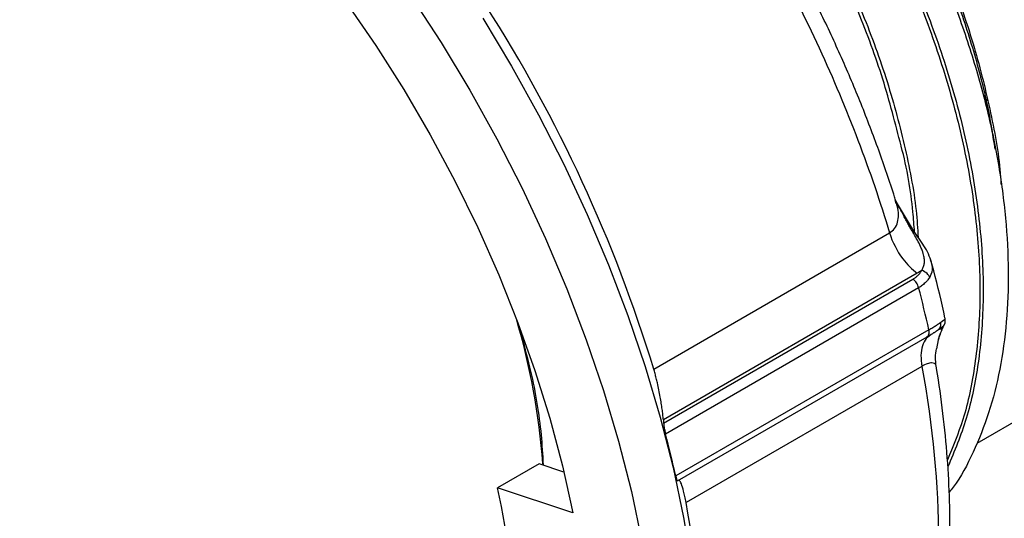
# Model space of a CAD drawing. Header units: inches. Extents: x 0 to 33, y 0 to 25.5.
# Tile 16 of 20: x 26.9 to 28.9, y 21 to 22. Entities that reach past the tile are written whole.
import ezdxf

# ---------------------------------------------------------------- set-up
doc = ezdxf.new("R2010")
doc.units = ezdxf.units.IN
doc.header["$LTSCALE"] = 3
doc.header["$MEASUREMENT"] = 0

msp = doc.modelspace()

# ---------------------------------------------------------------- linework, layer by layer
for p, q in [((28.821, 21.8093), (28.8291, 21.8017)), ((28.8349, 21.7675), (28.8247, 21.8118)), ((28.6809, 21.5403), (28.6449, 21.6007)), ((28.1595, 21.2623), (28.6328, 21.5355)), ((28.7144, 21.4808), (28.7152, 21.478)), ((28.6884, 21.4548), (28.1788, 21.1605)), ((28.1793, 21.1541), (28.6797, 21.443)), ((28.1831, 21.1325), (28.6911, 21.4258)), ((28.7116, 21.3412), (28.2035, 21.0479)), ((28.731, 21.3418), (28.7408, 21.3489)), ((28.2073, 21.0382), (28.7081, 21.3273)), ((28.7163, 21.332), (28.7112, 21.3277)), ((28.7274, 21.3028), (28.7307, 21.3214)), ((28.6976, 21.2678), (28.2243, 20.9946)), ((28.8082, 21.114), (29.0424, 21.2492)), ((28.1788, 21.1605), (28.1793, 21.1541)), ((27.9294, 21.0725), (27.8459, 21.0243)), ((27.9794, 21.0554), (27.9294, 21.0725)), ((27.9385, 21.0694), (27.9378, 21.0779)), ((27.9972, 20.9741), (27.8459, 21.0243))]:
    msp.add_line(p, q)
at = {"flags": 128}
for points in [[(26.8655, 22.799), (26.9445, 22.7506), (27.0232, 22.6969), (27.1013, 22.6381), (27.1786, 22.5743), (27.2547, 22.5058), (27.3294, 22.4329), (27.4025, 22.3559), (27.4735, 22.2749), (27.5424, 22.1903), (27.6087, 22.1024), (27.6724, 22.0116), (27.7331, 21.9181), (27.7907, 21.8223), (27.8448, 21.7246), (27.8954, 21.6253), (27.9423, 21.5247), (27.9852, 21.4233), (28.024, 21.3214), (28.0586, 21.2194), (28.0889, 21.1176), (28.1146, 21.0164), (28.1359, 20.9163)], [(26.8443, 22.6503), (26.9186, 22.6062), (26.9926, 22.5568), (27.0662, 22.5023), (27.139, 22.4429), (27.2107, 22.3788), (27.2809, 22.3103), (27.3495, 22.2377), (27.4161, 22.1612), (27.4805, 22.0812), (27.5425, 21.998), (27.6017, 21.912), (27.6579, 21.8234), (27.7109, 21.7327), (27.7605, 21.6401), (27.8065, 21.5462), (27.8487, 21.4512), (27.8869, 21.3555), (27.9209, 21.2596), (27.9508, 21.1638), (27.9762, 21.0685), (27.9972, 20.9741)], [(27.8166, 21.9663), (27.8742, 21.8705), (27.9283, 21.7728), (27.9789, 21.6735), (28.0258, 21.5729), (28.0687, 21.4715), (28.1075, 21.3696), (28.1421, 21.2676), (28.1724, 21.1658), (28.1982, 21.0646), (28.2194, 20.9645), (28.236, 20.8657)]]:
    msp.add_lwpolyline(points, dxfattribs=at)
for centre, radius, start, end in [((25.3257, 20.3963), 2.9632, 16.9928, 32.5571), ((26.5193, 20.9643), 1.4218, 4.3546, 16.2879), ((25.7116, 20.4895), 2.5538, 12.6308, 14.5833), ((26.5385, 20.7221), 1.3418, 346.9851, 13.0149), ((26.2969, 20.6358), 1.9605, 0.2749, 10.5463)]:
    msp.add_arc(centre, radius, start, end)
for points, knots in [([(28.687, 23.205), (28.7212, 23.1796), (28.7908, 23.1277), (28.8924, 23.0322), (28.9905, 22.9249), (29.0823, 22.807), (29.1662, 22.6808), (29.241, 22.5483), (29.3054, 22.4117), (29.3585, 22.273), (29.3993, 22.1344), (29.4272, 21.9983), (29.4419, 21.8668), (29.4429, 21.742), (29.4304, 21.6258), (29.4045, 21.5202), (29.3657, 21.4267), (29.3143, 21.3474), (29.2568, 21.2858), (29.212, 21.2586), (29.1923, 21.2466)], [0, 0, 0, 0, 0.054353, 0.110676, 0.166999, 0.223322, 0.279645, 0.335968, 0.392291, 0.448614, 0.504937, 0.56126, 0.617583, 0.673906, 0.730229, 0.786552, 0.842876, 0.899199, 0.955522, 1, 1, 1, 1]), ([(28.6872, 23.2083), (28.7226, 23.1819), (28.7933, 23.1293), (28.8959, 23.0329), (28.9938, 22.9258), (29.0854, 22.8081), (29.1692, 22.6822), (29.2438, 22.5499), (29.3081, 22.4135), (29.361, 22.2751), (29.4017, 22.1369), (29.4296, 22.001), (29.4442, 21.8698), (29.4452, 21.7453), (29.4329, 21.629), (29.406, 21.5249), (29.3823, 21.4581), (29.3645, 21.4305), (29.3637, 21.4293)], [0, 0, 0, 0, 0.066464, 0.132928, 0.199392, 0.265856, 0.33232, 0.398784, 0.465248, 0.531712, 0.598176, 0.66464, 0.731104, 0.797568, 0.864032, 0.930496, 0.99696, 1, 1, 1, 1]), ([(28.6347, 23.1765), (28.6693, 23.1507), (28.7393, 23.0986), (28.8413, 23.0028), (28.9395, 22.8954), (29.0312, 22.7775), (29.1151, 22.6513), (29.1899, 22.5189), (29.2544, 22.3822), (29.3074, 22.2435), (29.3482, 22.105), (29.3762, 21.9689), (29.3908, 21.8373), (29.3919, 21.7125), (29.3793, 21.5963), (29.3534, 21.4907), (29.3146, 21.3973), (29.2634, 21.3176), (29.2006, 21.2529), (29.1275, 21.2038), (29.0444, 21.1735), (28.9844, 21.1595), (28.951, 21.1606), (28.95, 21.1606)], [0, 0, 0, 0, 0.0488, 0.098779, 0.148758, 0.198736, 0.248715, 0.298694, 0.348672, 0.398651, 0.44863, 0.498608, 0.548587, 0.598566, 0.648544, 0.698523, 0.748502, 0.79848, 0.848459, 0.898438, 0.948417, 0.998395, 1, 1, 1, 1]), ([(28.735, 23.1827), (28.7422, 23.1781), (28.784, 23.1513), (28.8589, 23.0878), (28.9576, 22.9933), (29.0509, 22.886), (29.1374, 22.7694), (29.2157, 22.6449), (29.2843, 22.5149), (29.3421, 22.3816), (29.3882, 22.2472), (29.4215, 22.1142), (29.4425, 21.9842), (29.4452, 21.9027), (29.4465, 21.862)], [0, 0, 0, 0, 0.018639, 0.107853, 0.197068, 0.286283, 0.375497, 0.464712, 0.553927, 0.643141, 0.732356, 0.821571, 0.910785, 1, 1, 1, 1]), ([(29.4442, 21.8588), (29.4442, 21.9147), (29.4397, 21.9731), (29.4221, 22.0932), (29.409, 22.1549), (29.3744, 22.2793), (29.353, 22.342), (29.3025, 22.4666), (29.2735, 22.5284), (29.2089, 22.6489), (29.1733, 22.7077), (29.0967, 22.8203), (29.0556, 22.8741), (28.9695, 22.9749), (28.9244, 23.0219), (28.8317, 23.1076), (28.7841, 23.1463), (28.736, 23.1802)], [0, 0, 0, 0, 0.125, 0.125, 0.25, 0.25, 0.375, 0.375, 0.5, 0.5, 0.625, 0.625, 0.75, 0.75, 0.875, 0.875, 1, 1, 1, 1]), ([(28.6283, 23.1742), (28.6636, 23.1479), (28.7344, 23.0953), (28.837, 22.9989), (28.9349, 22.8917), (29.0265, 22.7741), (29.1102, 22.6481), (29.1848, 22.5159), (29.2491, 22.3795), (29.3021, 22.2411), (29.3428, 22.1028), (29.3707, 21.967), (29.3852, 21.8358), (29.3863, 21.7112), (29.3738, 21.5952), (29.3479, 21.4899), (29.3092, 21.3965), (29.2578, 21.3174), (29.2011, 21.2565), (29.1573, 21.2299), (29.1383, 21.2183)], [0, 0, 0, 0, 0.056309, 0.112619, 0.168928, 0.225237, 0.281546, 0.337856, 0.394165, 0.450474, 0.506783, 0.563093, 0.619402, 0.675711, 0.73202, 0.78833, 0.844639, 0.900948, 0.957257, 1, 1, 1, 1]), ([(29.2748, 21.7629), (29.2748, 21.8185), (29.2704, 21.8766), (29.253, 21.9961), (29.24, 22.0574), (29.2057, 22.1811), (29.1844, 22.2435), (29.1344, 22.3674), (29.1056, 22.4289), (29.0415, 22.5489), (29.0062, 22.6074), (28.9301, 22.7195), (28.8894, 22.7731), (28.8039, 22.8737), (28.7592, 22.9206), (28.6671, 23.0063), (28.6197, 23.045), (28.5719, 23.0789)], [0, 0, 0, 0, 0.125, 0.125, 0.25, 0.25, 0.375, 0.375, 0.5, 0.5, 0.625, 0.625, 0.75, 0.75, 0.875, 0.875, 1, 1, 1, 1]), ([(28.5758, 23.0831), (28.6089, 23.0582), (28.6751, 23.0084), (28.7709, 22.9176), (28.8623, 22.8168), (28.9476, 22.7062), (29.0257, 22.5881), (29.0951, 22.4641), (29.1549, 22.3363), (29.204, 22.2067), (29.2417, 22.0774), (29.2674, 21.9504), (29.2806, 21.8277), (29.2812, 21.7113), (29.2692, 21.603), (29.2446, 21.5047), (29.2083, 21.4174), (29.1595, 21.3444), (29.1191, 21.2981), (29.0926, 21.281), (29.089, 21.2787)], [0, 0, 0, 0, 0.058288, 0.116575, 0.174863, 0.23315, 0.291438, 0.349725, 0.408013, 0.4663, 0.524588, 0.582875, 0.641163, 0.69945, 0.757738, 0.816025, 0.874313, 0.9326, 0.990888, 1, 1, 1, 1]), ([(27.6076, 23.0601), (27.6245, 23.0606), (27.6679, 23.062), (27.7423, 23.0506), (27.8291, 23.0276), (27.918, 22.9923), (28.0078, 22.9459), (28.0976, 22.8886), (28.1865, 22.8212), (28.2734, 22.7443), (28.3574, 22.6587), (28.4377, 22.5655), (28.5133, 22.4656), (28.5834, 22.3601), (28.6473, 22.2501), (28.7043, 22.1368), (28.7538, 22.0215), (28.7951, 21.9054), (28.828, 21.7897), (28.852, 21.6758), (28.8668, 21.5648), (28.8723, 21.4579), (28.8685, 21.3563), (28.8553, 21.2612), (28.8332, 21.1733), (28.8013, 21.0947), (28.774, 21.0418), (28.755, 21.0186), (28.7522, 21.0151)], [0, 0, 0, 0, 0.025753, 0.066052, 0.10635, 0.146649, 0.186947, 0.227246, 0.267544, 0.307843, 0.348141, 0.38844, 0.428738, 0.469037, 0.509335, 0.549634, 0.589932, 0.630231, 0.670529, 0.710828, 0.751126, 0.791425, 0.831723, 0.872022, 0.912321, 0.952619, 0.992918, 1, 1, 1, 1]), ([(28.163, 22.8372), (28.1677, 22.8341), (28.2067, 22.8087), (28.2788, 22.7468), (28.3769, 22.6523), (28.4696, 22.545), (28.5556, 22.4286), (28.6332, 22.3045), (28.7014, 22.1749), (28.7587, 22.0422), (28.8046, 21.9082), (28.8368, 21.7762), (28.8538, 21.6833), (28.8561, 21.6371), (28.8564, 21.6319)], [0, 0, 0, 0, 0.013306, 0.110722, 0.208138, 0.305554, 0.402971, 0.500387, 0.597803, 0.695219, 0.792635, 0.890051, 0.987467, 1, 1, 1, 1]), ([(28.8447, 21.7036), (28.8405, 21.73), (28.8308, 21.7921), (28.8048, 21.8931), (28.7689, 22.0045), (28.7243, 22.1156), (28.6721, 22.2251), (28.6127, 22.3318), (28.547, 22.4343), (28.4755, 22.5315), (28.3993, 22.6224), (28.319, 22.705), (28.2563, 22.7632), (28.2203, 22.7904), (28.2127, 22.7961)], [0, 0, 0, 0, 0.066966, 0.157828, 0.248689, 0.339551, 0.430413, 0.521274, 0.612136, 0.702997, 0.793859, 0.88472, 0.975582, 1, 1, 1, 1]), ([(28.317, 22.6068), (28.3499, 22.5683), (28.4158, 22.4913), (28.5053, 22.3632), (28.5861, 22.2285), (28.6563, 22.0884), (28.7148, 21.9455), (28.7607, 21.8021), (28.7932, 21.6606), (28.8118, 21.5233), (28.8162, 21.3924), (28.8059, 21.2707), (28.7843, 21.1648), (28.7598, 21.1065), (28.7488, 21.0802)], [0, 0, 0, 0, 0.084597, 0.169194, 0.253791, 0.338387, 0.422984, 0.507581, 0.592178, 0.676775, 0.761372, 0.845969, 0.930565, 1, 1, 1, 1]), ([(28.3418, 22.5871), (28.3668, 22.558), (28.4249, 22.4903), (28.5075, 22.372), (28.5892, 22.237), (28.6601, 22.0962), (28.7193, 21.9526), (28.7659, 21.8084), (28.7989, 21.6661), (28.818, 21.5279), (28.8227, 21.3962), (28.8127, 21.2735), (28.7897, 21.1613), (28.7628, 21.0975), (28.7495, 21.0659)], [0, 0, 0, 0, 0.064179, 0.149403, 0.234627, 0.319851, 0.405075, 0.490299, 0.575523, 0.660747, 0.745971, 0.831196, 0.91642, 1, 1, 1, 1]), ([(28.2696, 22.4867), (28.3001, 22.4489), (28.3611, 22.3734), (28.4428, 22.2487), (28.5154, 22.1184), (28.5771, 21.9839), (28.6273, 21.8476), (28.6638, 21.7123), (28.6851, 21.6043), (28.689, 21.5445), (28.6902, 21.5267)], [0, 0, 0, 0, 0.134699, 0.269398, 0.404096, 0.538795, 0.673494, 0.808193, 0.942892, 1, 1, 1, 1]), ([(28.6558, 21.7102), (28.6444, 21.7549), (28.6217, 21.8443), (28.5713, 21.9801), (28.5101, 22.1141), (28.4377, 22.2441), (28.3564, 22.3684), (28.2957, 22.4438), (28.2653, 22.4814)], [0, 0, 0, 0, 0.166057, 0.332845, 0.499634, 0.666423, 0.833211, 1, 1, 1, 1]), ([(28.2965, 22.2641), (28.3693, 22.1495), (28.4349, 22.0294), (28.5479, 21.7843), (28.5955, 21.6595), (28.6328, 21.5355)], [0, 0, 0, 0, 0.5, 0.5, 1, 1, 1, 1]), ([(28.6455, 21.5996), (28.6446, 21.6023), (28.6341, 21.6363), (28.6115, 21.7014), (28.5761, 21.7947), (28.5368, 21.8875), (28.4941, 21.9795), (28.4481, 22.0704), (28.4, 22.1583), (28.3658, 22.2148), (28.3492, 22.2423)], [0, 0, 0, 0, 0.012706, 0.155026, 0.297296, 0.439513, 0.581691, 0.72384, 0.865973, 1, 1, 1, 1]), ([(28.6828, 21.5376), (28.6818, 21.551), (28.6779, 21.6063), (28.6682, 21.6649), (28.6559, 21.71), (28.6558, 21.7102)], [0, 0, 0, 0, 0.2411455, 0.9966843, 1, 1, 1, 1]), ([(28.6328, 21.5355), (28.6364, 21.5382), (28.6438, 21.5438), (28.6496, 21.557), (28.651, 21.5725), (28.6499, 21.587), (28.6459, 21.5961), (28.6445, 21.5992)], [0, 0, 0, 0, 0.196147, 0.405539, 0.623356, 0.868932, 1, 1, 1, 1]), ([(28.6779, 21.5397), (28.6765, 21.5422), (28.6736, 21.547), (28.6695, 21.5545), (28.6654, 21.5622), (28.6599, 21.5725), (28.6529, 21.5859), (28.6472, 21.5966), (28.6442, 21.6021)], [0, 0, 0, 0, 0.119291, 0.240473, 0.3639137, 0.4899965, 0.7349412, 1, 1, 1, 1]), ([(28.6809, 21.5403), (28.6807, 21.5405), (28.6803, 21.5407), (28.6787, 21.5401), (28.6778, 21.5397)], [0, 0, 0, 0, 0.484967, 1, 1, 1, 1]), ([(28.6972, 21.4603), (28.6978, 21.4613), (28.6991, 21.4634), (28.7005, 21.4667), (28.7016, 21.4702), (28.7024, 21.4739), (28.7029, 21.4793), (28.7024, 21.487), (28.7001, 21.4963), (28.696, 21.5068), (28.6906, 21.5176), (28.6841, 21.5292), (28.6798, 21.5365), (28.6779, 21.5397)], [0, 0, 0, 0, 0.048663, 0.098636, 0.14989, 0.2024, 0.256148, 0.37377, 0.507476, 0.604337, 0.754524, 0.891183, 1, 1, 1, 1]), ([(28.7168, 21.4768), (28.715, 21.4823), (28.7114, 21.493), (28.6994, 21.5141), (28.6882, 21.53), (28.6809, 21.5403)], [0, 0, 0, 0, 0.269138, 0.525066, 1, 1, 1, 1]), ([(28.6328, 21.5355), (28.6382, 21.5176), (28.6546, 21.4856), (28.6781, 21.4622), (28.6884, 21.4548)], [0, 0, 0, 0, 0.571429, 1, 1, 1, 1]), ([(28.7152, 21.478), (28.7165, 21.4747), (28.7206, 21.4633), (28.7163, 21.4536), (28.7132, 21.4467)], [0, 0, 0, 0, 0.295425, 1, 1, 1, 1]), ([(28.7444, 21.3627), (28.7442, 21.3635), (28.7375, 21.3956), (28.7283, 21.4342), (28.7179, 21.4721), (28.7162, 21.4783)], [0, 0, 0, 0, 0.0205102, 0.840223, 1, 1, 1, 1]), ([(28.6797, 21.443), (28.6807, 21.4436), (28.6826, 21.4448), (28.6853, 21.4467), (28.6878, 21.4487), (28.6909, 21.4516), (28.6943, 21.4554), (28.6962, 21.4587), (28.6972, 21.4603)], [0, 0, 0, 0, 0.123592, 0.247824, 0.373143, 0.499988, 0.749512, 1, 1, 1, 1]), ([(28.6972, 21.4603), (28.6958, 21.4594), (28.693, 21.4574), (28.69, 21.4557), (28.6884, 21.4548)], [0, 0, 0, 0, 0.501251, 1, 1, 1, 1]), ([(28.7132, 21.4467), (28.7122, 21.4493), (28.7082, 21.4552), (28.7013, 21.4592), (28.6972, 21.4603)], [0, 0, 0, 0, 0.428571, 1, 1, 1, 1]), ([(28.6911, 21.4258), (28.6903, 21.4291), (28.6887, 21.4325), (28.6847, 21.4386), (28.6822, 21.4412), (28.6797, 21.443)], [0, 0, 0, 0, 0.5, 0.5, 1, 1, 1, 1]), ([(28.7132, 21.4467), (28.7125, 21.4456), (28.7111, 21.4433), (28.7086, 21.44), (28.7057, 21.4369), (28.7025, 21.4338), (28.699, 21.431), (28.6953, 21.4283), (28.6925, 21.4266), (28.6911, 21.4258)], [0, 0, 0, 0, 0.145264, 0.289596, 0.433072, 0.575769, 0.717768, 0.859151, 1, 1, 1, 1]), ([(28.7351, 21.3561), (28.7391, 21.3593), (28.7446, 21.3636), (28.7436, 21.3627), (28.7433, 21.3625)], [0, 0, 0, 0, 0.7341836, 1, 1, 1, 1]), ([(28.7432, 21.3523), (28.7438, 21.3541), (28.7449, 21.3577), (28.7445, 21.3615), (28.7442, 21.3634)], [0, 0, 0, 0, 0.499703, 1, 1, 1, 1]), ([(28.7077, 21.3271), (28.7096, 21.3281), (28.711, 21.3299), (28.7124, 21.3349), (28.7123, 21.338), (28.7116, 21.3412)], [0, 0, 0, 0, 0.5, 0.5, 1, 1, 1, 1]), ([(28.7116, 21.3412), (28.713, 21.342), (28.7157, 21.3436), (28.7196, 21.346), (28.7233, 21.3482), (28.7267, 21.3503), (28.7298, 21.3524), (28.7327, 21.3543), (28.7343, 21.3555), (28.7351, 21.3561)], [0, 0, 0, 0, 0.140849, 0.282232, 0.424231, 0.566928, 0.710404, 0.854736, 1, 1, 1, 1]), ([(28.7351, 21.3561), (28.7355, 21.353), (28.7347, 21.3456), (28.7301, 21.3402), (28.7267, 21.3384)], [0, 0, 0, 0, 0.428571, 1, 1, 1, 1]), ([(28.7323, 21.3265), (28.7355, 21.3347), (28.7405, 21.3473), (28.7447, 21.355), (28.744, 21.3557), (28.7437, 21.356)], [0, 0, 0, 0, 0.492843, 0.757126, 1, 1, 1, 1]), ([(28.7365, 21.3396), (28.7367, 21.3404), (28.7379, 21.344), (28.7375, 21.3445), (28.7334, 21.3422), (28.7324, 21.3416)], [0, 0, 0, 0, 0.1755906, 0.787562, 1, 1, 1, 1]), ([(27.9378, 21.0779), (27.9366, 21.0978), (27.9328, 21.1586), (27.9176, 21.2455), (27.8991, 21.3124), (27.8927, 21.3354)], [0, 0, 0, 0, 0.243011, 0.739388, 1, 1, 1, 1]), ([(28.7112, 21.3277), (28.7095, 21.3265), (28.7037, 21.3223), (28.6982, 21.3094), (28.6947, 21.2904), (28.6966, 21.2754), (28.6976, 21.2678)], [0, 0, 0, 0, 0.123325, 0.41555, 0.707775, 1, 1, 1, 1]), ([(28.7267, 21.3384), (28.7261, 21.338), (28.725, 21.3373), (28.723, 21.3361), (28.7209, 21.3348), (28.7178, 21.333), (28.7136, 21.3305), (28.7097, 21.3283), (28.7077, 21.3271)], [0, 0, 0, 0, 0.124543, 0.249147, 0.37423, 0.500207, 0.750867, 1, 1, 1, 1]), ([(28.7307, 21.3214), (28.731, 21.3225), (28.7316, 21.3247), (28.7326, 21.3279), (28.7337, 21.3312), (28.7344, 21.3332), (28.7347, 21.3342)], [0, 0, 0, 0, 0.215752, 0.454065, 0.715288, 1, 1, 1, 1]), ([(28.7307, 21.3214), (28.7314, 21.3226), (28.7323, 21.3243), (28.7321, 21.3261), (28.7321, 21.3265)], [0, 0, 0, 0, 0.77617, 1, 1, 1, 1]), ([(28.7263, 21.2672), (28.7255, 21.2736), (28.7242, 21.2859), (28.726, 21.2973), (28.7268, 21.3028)], [0, 0, 0, 0, 0.519148, 1, 1, 1, 1]), ([(28.1788, 21.1605), (28.1786, 21.1622), (28.1783, 21.1656), (28.1778, 21.1709), (28.1772, 21.1763), (28.1762, 21.1838), (28.1748, 21.1936), (28.1727, 21.2066), (28.1701, 21.2202), (28.1673, 21.233), (28.1646, 21.2441), (28.1621, 21.2535), (28.1604, 21.2594), (28.1595, 21.2623)], [0, 0, 0, 0, 0.065113, 0.129007, 0.191838, 0.253768, 0.379485, 0.499693, 0.630288, 0.75306, 0.837425, 0.919178, 1, 1, 1, 1]), ([(28.7259, 21.2676), (28.7259, 21.268), (28.7263, 21.2711), (28.7232, 21.2736), (28.7177, 21.2755), (28.7092, 21.2739), (28.7013, 21.2698), (28.6976, 21.2678)], [0, 0, 0, 0, 0.036806, 0.310217, 0.550644, 0.782912, 1, 1, 1, 1]), ([(28.6976, 21.2678), (28.7195, 21.147), (28.7307, 21.0295), (28.7307, 20.8073), (28.7195, 20.7027), (28.6976, 20.6072)], [0, 0, 0, 0, 0.5, 0.5, 1, 1, 1, 1]), ([(28.7232, 20.6503), (28.7248, 20.6575), (28.7318, 20.6895), (28.7413, 20.7487), (28.7499, 20.8287), (28.754, 20.9115), (28.7538, 20.9967), (28.7493, 21.084), (28.7404, 21.1731), (28.732, 21.2344), (28.7265, 21.2659), (28.7263, 21.2669)], [0, 0, 0, 0, 0.039281, 0.175639, 0.312132, 0.448775, 0.585486, 0.722192, 0.858853, 0.995447, 1, 1, 1, 1]), ([(28.1793, 21.1541), (28.1794, 21.1534), (28.1795, 21.1518), (28.1798, 21.1493), (28.1802, 21.1469), (28.1805, 21.1449), (28.1809, 21.1425), (28.1814, 21.1397), (28.1822, 21.1359), (28.1828, 21.1336), (28.1831, 21.1325)], [0, 0, 0, 0, 0.1417432, 0.2724747, 0.3925077, 0.5022471, 0.5425752, 0.7046849, 0.8558305, 1, 1, 1, 1]), ([(28.2035, 21.0479), (28.2037, 21.0473), (28.204, 21.046), (28.2044, 21.0443), (28.2049, 21.0428), (28.2053, 21.0414), (28.2059, 21.0397), (28.2067, 21.0381), (28.2071, 21.0382), (28.2073, 21.0383)], [0, 0, 0, 0, 0.086108, 0.174093, 0.264904, 0.359403, 0.458357, 0.704711, 1, 1, 1, 1]), ([(28.2243, 20.9946), (28.2235, 20.9988), (28.2219, 21.0071), (28.2186, 21.021), (28.2148, 21.033), (28.2111, 21.0396), (28.2094, 21.0392), (28.2086, 21.039)], [0, 0, 0, 0, 0.126333, 0.25685, 0.519691, 0.775249, 1, 1, 1, 1])]:
    msp.add_open_spline(points, degree=3, knots=knots)
msp.add_open_spline([(28.7116, 21.3412), (28.7053, 21.3693), (28.6985, 21.3975), (28.6911, 21.4258)], degree=3)

doc.saveas('drawing.dxf')
